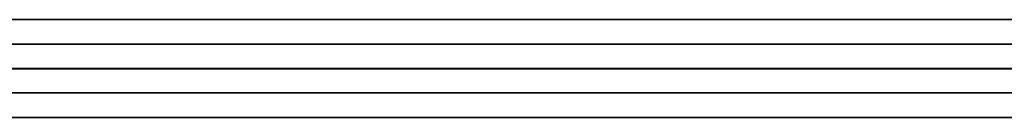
# Model space of a CAD drawing. Header units: millimetres. Extents: x 0 to 350, y 4 to 354.
# Tile 8 of 24: x 3.963 to 5.975, y 19.9 to 20.1. Entities that reach past the tile are written whole.
import ezdxf

# ---------------------------------------------------------------- set-up
doc = ezdxf.new("R2010")
doc.units = ezdxf.units.MM
doc.layers.add('Burl Side Table', color=7, linetype='Continuous', true_color=0x000000)

msp = doc.modelspace()

# ---------------------------------------------------------------- linework, layer by layer
at = {"layer": 'Burl Side Table'}
for p, q in [((15, 20.1, 544.5), (1, 20.1, 544.5)), ((15, 20.1, 55.5), (1, 20.1, 55.5)), ((15, 20.1, 544.5), (1, 20.1, 544.5)), ((15, 20.1, 55.5), (1, 20.1, 55.5)), ((3.7703, 20.1, 578.5776), (3.9632, 20.1, 578.7188)), ((3.9632, 20.1, 21.2812), (3.7703, 20.1, 21.4224)), ((3.7703, 20.1, 578.5776), (3.9632, 20.1, 578.7188)), ((4.0235, 20.1, 510.2391), (3.8271, 20.1, 510.3798)), ((3.8271, 20.1, 89.6202), (4.0235, 20.1, 89.7609)), ((4.0235, 20.1, 510.2391), (3.8271, 20.1, 510.3798)), ((3.8271, 20.1, 89.6202), (4.0235, 20.1, 89.7609)), ((3.9632, 20.1, 578.7188), (4.1608, 20.1, 578.8533)), ((4.1608, 20.1, 21.1467), (3.9632, 20.1, 21.2812)), ((3.9632, 20.1, 578.7188), (4.1608, 20.1, 578.8533)), ((4.1608, 20.1, 21.1467), (3.9632, 20.1, 21.2812)), ((4.2248, 20.1, 510.1053), (4.0235, 20.1, 510.2391)), ((4.0235, 20.1, 89.7609), (4.2248, 20.1, 89.8947)), ((4.2248, 20.1, 510.1053), (4.0235, 20.1, 510.2391)), ((4.0235, 20.1, 89.7609), (4.2248, 20.1, 89.8947)), ((4.1608, 20.1, 578.8533), (4.3629, 20.1, 578.9809)), ((4.3629, 20.1, 21.0191), (4.1608, 20.1, 21.1467)), ((4.1608, 20.1, 578.8533), (4.3629, 20.1, 578.9809)), ((4.3629, 20.1, 21.0191), (4.1608, 20.1, 21.1467)), ((4.4305, 20.1, 509.9785), (4.2248, 20.1, 510.1053)), ((4.2248, 20.1, 89.8947), (4.4305, 20.1, 90.0215)), ((4.4305, 20.1, 509.9785), (4.2248, 20.1, 510.1053)), ((4.2248, 20.1, 89.8947), (4.4305, 20.1, 90.0215)), ((4.3629, 20.1, 578.9809), (4.5692, 20.1, 579.1016)), ((4.5692, 20.1, 20.8984), (4.3629, 20.1, 21.0191)), ((4.3629, 20.1, 578.9809), (4.5692, 20.1, 579.1016)), ((4.5692, 20.1, 20.8984), (4.3629, 20.1, 21.0191)), ((4.6404, 20.1, 509.8589), (4.4305, 20.1, 509.9785)), ((4.4305, 20.1, 90.0215), (4.6404, 20.1, 90.1411)), ((4.6404, 20.1, 509.8589), (4.4305, 20.1, 509.9785)), ((4.4305, 20.1, 90.0215), (4.6404, 20.1, 90.1411)), ((4.5692, 20.1, 579.1016), (4.7795, 20.1, 579.2152)), ((4.7795, 20.1, 20.7848), (4.5692, 20.1, 20.8984)), ((4.5692, 20.1, 579.1016), (4.7795, 20.1, 579.2152)), ((4.7795, 20.1, 20.7848), (4.5692, 20.1, 20.8984)), ((4.8544, 20.1, 509.7466), (4.6404, 20.1, 509.8589)), ((4.6404, 20.1, 90.1411), (4.8544, 20.1, 90.2534)), ((4.8544, 20.1, 509.7466), (4.6404, 20.1, 509.8589)), ((4.6404, 20.1, 90.1411), (4.8544, 20.1, 90.2534)), ((4.7795, 20.1, 579.2152), (4.9936, 20.1, 579.3215)), ((4.9936, 20.1, 20.6785), (4.7795, 20.1, 20.7848)), ((4.7795, 20.1, 579.2152), (4.9936, 20.1, 579.3215)), ((4.9936, 20.1, 20.6785), (4.7795, 20.1, 20.7848)), ((5.0721, 20.1, 509.6417), (4.8544, 20.1, 509.7466)), ((4.8544, 20.1, 90.2534), (5.0721, 20.1, 90.3583)), ((5.0721, 20.1, 509.6417), (4.8544, 20.1, 509.7466)), ((4.8544, 20.1, 90.2534), (5.0721, 20.1, 90.3583)), ((4.9936, 20.1, 579.3215), (5.2112, 20.1, 579.4205)), ((5.2112, 20.1, 20.5795), (4.9936, 20.1, 20.6785)), ((4.9936, 20.1, 579.3215), (5.2112, 20.1, 579.4205)), ((5.2112, 20.1, 20.5795), (4.9936, 20.1, 20.6785)), ((5.2933, 20.1, 509.5445), (5.0721, 20.1, 509.6417)), ((5.0721, 20.1, 90.3583), (5.2933, 20.1, 90.4555)), ((5.2933, 20.1, 509.5445), (5.0721, 20.1, 509.6417)), ((5.0721, 20.1, 90.3583), (5.2933, 20.1, 90.4555)), ((5.2112, 20.1, 579.4205), (5.432, 20.1, 579.5119)), ((5.432, 20.1, 20.4881), (5.2112, 20.1, 20.5795)), ((5.2112, 20.1, 579.4205), (5.432, 20.1, 579.5119)), ((5.432, 20.1, 20.4881), (5.2112, 20.1, 20.5795)), ((5.5178, 20.1, 509.4549), (5.2933, 20.1, 509.5445)), ((5.2933, 20.1, 90.4555), (5.5178, 20.1, 90.5451)), ((5.5178, 20.1, 509.4549), (5.2933, 20.1, 509.5445)), ((5.2933, 20.1, 90.4555), (5.5178, 20.1, 90.5451)), ((5.432, 20.1, 579.5119), (5.6558, 20.1, 579.5958)), ((5.6558, 20.1, 20.4042), (5.432, 20.1, 20.4881)), ((5.432, 20.1, 579.5119), (5.6558, 20.1, 579.5958)), ((5.6558, 20.1, 20.4042), (5.432, 20.1, 20.4881)), ((5.7452, 20.1, 509.3731), (5.5178, 20.1, 509.4549)), ((5.5178, 20.1, 90.5451), (5.7452, 20.1, 90.6269)), ((5.7452, 20.1, 509.3731), (5.5178, 20.1, 509.4549)), ((5.5178, 20.1, 90.5451), (5.7452, 20.1, 90.6269)), ((5.6558, 20.1, 579.5958), (5.8824, 20.1, 579.672)), ((5.8824, 20.1, 20.328), (5.6558, 20.1, 20.4042)), ((5.6558, 20.1, 579.5958), (5.8824, 20.1, 579.672)), ((5.8824, 20.1, 20.328), (5.6558, 20.1, 20.4042)), ((5.9752, 20.1, 509.2992), (5.7452, 20.1, 509.3731)), ((5.7452, 20.1, 90.6269), (5.9752, 20.1, 90.7008)), ((5.9752, 20.1, 509.2992), (5.7452, 20.1, 509.3731)), ((5.7452, 20.1, 90.6269), (5.9752, 20.1, 90.7008)), ((5.8824, 20.1, 579.672), (6.1114, 20.1, 579.7404)), ((6.1114, 20.1, 20.2596), (5.8824, 20.1, 20.328)), ((5.8824, 20.1, 579.672), (6.1114, 20.1, 579.7404)), ((6.1114, 20.1, 20.2596), (5.8824, 20.1, 20.328)), ((6.2077, 20.1, 509.2333), (5.9752, 20.1, 509.2992)), ((5.9752, 20.1, 90.7008), (6.2077, 20.1, 90.7667)), ((3.7703, 20.05, 578.5776), (3.9632, 20.05, 578.7188)), ((3.9632, 20.05, 21.2812), (3.7703, 20.05, 21.4224)), ((3.7703, 20.05, 578.5776), (3.9632, 20.05, 578.7188)), ((4.0235, 20.05, 510.2391), (3.8271, 20.05, 510.3798)), ((3.8271, 20.05, 89.6202), (4.0235, 20.05, 89.7609)), ((4.0235, 20.05, 510.2391), (3.8271, 20.05, 510.3798)), ((3.8271, 20.05, 89.6202), (4.0235, 20.05, 89.7609)), ((3.9632, 20.05, 578.7188), (4.1608, 20.05, 578.8533)), ((4.1608, 20.05, 21.1467), (3.9632, 20.05, 21.2812)), ((3.9632, 20.05, 578.7188), (4.1608, 20.05, 578.8533)), ((4.1608, 20.05, 21.1467), (3.9632, 20.05, 21.2812)), ((4.2248, 20.05, 510.1053), (4.0235, 20.05, 510.2391)), ((4.0235, 20.05, 89.7609), (4.2248, 20.05, 89.8947)), ((4.2248, 20.05, 510.1053), (4.0235, 20.05, 510.2391)), ((4.0235, 20.05, 89.7609), (4.2248, 20.05, 89.8947)), ((4.1608, 20.05, 578.8533), (4.3629, 20.05, 578.9809)), ((4.3629, 20.05, 21.0191), (4.1608, 20.05, 21.1467)), ((4.1608, 20.05, 578.8533), (4.3629, 20.05, 578.9809)), ((4.3629, 20.05, 21.0191), (4.1608, 20.05, 21.1467)), ((4.4305, 20.05, 509.9785), (4.2248, 20.05, 510.1053)), ((4.2248, 20.05, 89.8947), (4.4305, 20.05, 90.0215)), ((4.4305, 20.05, 509.9785), (4.2248, 20.05, 510.1053)), ((4.2248, 20.05, 89.8947), (4.4305, 20.05, 90.0215)), ((4.3629, 20.05, 578.9809), (4.5692, 20.05, 579.1016)), ((4.5692, 20.05, 20.8984), (4.3629, 20.05, 21.0191)), ((4.3629, 20.05, 578.9809), (4.5692, 20.05, 579.1016)), ((4.5692, 20.05, 20.8984), (4.3629, 20.05, 21.0191)), ((4.6404, 20.05, 509.8589), (4.4305, 20.05, 509.9785)), ((4.4305, 20.05, 90.0215), (4.6404, 20.05, 90.1411)), ((4.6404, 20.05, 509.8589), (4.4305, 20.05, 509.9785)), ((4.4305, 20.05, 90.0215), (4.6404, 20.05, 90.1411)), ((4.5692, 20.05, 579.1016), (4.7795, 20.05, 579.2152)), ((4.7795, 20.05, 20.7848), (4.5692, 20.05, 20.8984)), ((4.5692, 20.05, 579.1016), (4.7795, 20.05, 579.2152)), ((4.7795, 20.05, 20.7848), (4.5692, 20.05, 20.8984)), ((4.8544, 20.05, 509.7466), (4.6404, 20.05, 509.8589)), ((4.6404, 20.05, 90.1411), (4.8544, 20.05, 90.2534)), ((4.8544, 20.05, 509.7466), (4.6404, 20.05, 509.8589)), ((4.6404, 20.05, 90.1411), (4.8544, 20.05, 90.2534)), ((4.7795, 20.05, 579.2152), (4.9936, 20.05, 579.3215)), ((4.9936, 20.05, 20.6785), (4.7795, 20.05, 20.7848)), ((4.7795, 20.05, 579.2152), (4.9936, 20.05, 579.3215)), ((4.9936, 20.05, 20.6785), (4.7795, 20.05, 20.7848)), ((5.0721, 20.05, 509.6417), (4.8544, 20.05, 509.7466)), ((4.8544, 20.05, 90.2534), (5.0721, 20.05, 90.3583)), ((5.0721, 20.05, 509.6417), (4.8544, 20.05, 509.7466)), ((4.8544, 20.05, 90.2534), (5.0721, 20.05, 90.3583)), ((4.9936, 20.05, 579.3215), (5.2112, 20.05, 579.4205)), ((5.2112, 20.05, 20.5795), (4.9936, 20.05, 20.6785)), ((4.9936, 20.05, 579.3215), (5.2112, 20.05, 579.4205)), ((5.2112, 20.05, 20.5795), (4.9936, 20.05, 20.6785)), ((5.2933, 20.05, 509.5445), (5.0721, 20.05, 509.6417)), ((5.0721, 20.05, 90.3583), (5.2933, 20.05, 90.4555)), ((5.2933, 20.05, 509.5445), (5.0721, 20.05, 509.6417)), ((5.0721, 20.05, 90.3583), (5.2933, 20.05, 90.4555)), ((5.2112, 20.05, 579.4205), (5.432, 20.05, 579.5119)), ((5.432, 20.05, 20.4881), (5.2112, 20.05, 20.5795)), ((5.2112, 20.05, 579.4205), (5.432, 20.05, 579.5119)), ((5.432, 20.05, 20.4881), (5.2112, 20.05, 20.5795)), ((5.5178, 20.05, 509.4549), (5.2933, 20.05, 509.5445)), ((5.2933, 20.05, 90.4555), (5.5178, 20.05, 90.5451)), ((5.5178, 20.05, 509.4549), (5.2933, 20.05, 509.5445)), ((5.2933, 20.05, 90.4555), (5.5178, 20.05, 90.5451)), ((5.432, 20.05, 579.5119), (5.6558, 20.05, 579.5958)), ((5.6558, 20.05, 20.4042), (5.432, 20.05, 20.4881)), ((5.432, 20.05, 579.5119), (5.6558, 20.05, 579.5958)), ((5.6558, 20.05, 20.4042), (5.432, 20.05, 20.4881)), ((5.7452, 20.05, 509.3731), (5.5178, 20.05, 509.4549)), ((5.5178, 20.05, 90.5451), (5.7452, 20.05, 90.6269)), ((5.7452, 20.05, 509.3731), (5.5178, 20.05, 509.4549)), ((5.5178, 20.05, 90.5451), (5.7452, 20.05, 90.6269)), ((5.6558, 20.05, 579.5958), (5.8824, 20.05, 579.672)), ((5.8824, 20.05, 20.328), (5.6558, 20.05, 20.4042)), ((5.6558, 20.05, 579.5958), (5.8824, 20.05, 579.672)), ((5.8824, 20.05, 20.328), (5.6558, 20.05, 20.4042)), ((5.9752, 20.05, 509.2992), (5.7452, 20.05, 509.3731)), ((5.7452, 20.05, 90.6269), (5.9752, 20.05, 90.7008)), ((5.9752, 20.05, 509.2992), (5.7452, 20.05, 509.3731)), ((5.7452, 20.05, 90.6269), (5.9752, 20.05, 90.7008)), ((5.8824, 20.05, 579.672), (6.1114, 20.05, 579.7404)), ((6.1114, 20.05, 20.2596), (5.8824, 20.05, 20.328)), ((5.8824, 20.05, 579.672), (6.1114, 20.05, 579.7404)), ((6.1114, 20.05, 20.2596), (5.8824, 20.05, 20.328)), ((6.2077, 20.05, 509.2333), (5.9752, 20.05, 509.2992)), ((5.9752, 20.05, 90.7008), (6.2077, 20.05, 90.7667)), ((0, 20, 600), (4.5804, 19.9993, 600)), ((0, 20), (16, 20)), ((0, 20, 584), (16, 20, 584)), ((0, 20), (16, 20)), ((16, 20, 16), (0, 20, 16)), ((0, 20, 600), (4.5804, 19.9993, 600)), ((0, 20, 592), (16, 20, 592)), ((16, 20, 8), (0, 20, 8)), ((0, 20, 300), (16, 20, 300)), ((0, 20), (16, 20)), ((0, 20, 600), (4.5804, 19.9993, 600)), ((0, 20, 300), (350, 20, 300)), ((0, 20, 600), (4.5804, 19.9993, 600)), ((0, 20), (16, 20)), ((15, 20, 544.5), (1, 20, 544.5)), ((15, 20, 55.5), (1, 20, 55.5)), ((15, 20, 544.5), (1, 20, 544.5)), ((15, 20, 55.5), (1, 20, 55.5)), ((15, 20, 544.5), (1, 20, 544.5)), ((15, 20, 55.5), (1, 20, 55.5)), ((15, 20, 544.5), (1, 20, 544.5)), ((15, 20, 55.5), (1, 20, 55.5)), ((3.7703, 20, 578.5776), (3.9632, 20, 578.7188)), ((3.7703, 20, 578.5776), (3.9632, 20, 578.7188)), ((3.9632, 20, 21.2812), (3.7703, 20, 21.4224)), ((3.9632, 20, 21.2812), (3.7703, 20, 21.4224)), ((3.7703, 20, 578.5776), (3.9632, 20, 578.7188)), ((3.7703, 20, 578.5776), (3.9632, 20, 578.7188)), ((3.9632, 20, 21.2812), (3.7703, 20, 21.4224)), ((3.9632, 20, 21.2812), (3.7703, 20, 21.4224)), ((3.7703, 20, 578.5776), (3.9632, 20, 578.7188)), ((3.7703, 20, 578.5776), (3.9632, 20, 578.7188)), ((4.0235, 20, 510.2391), (3.8271, 20, 510.3798)), ((4.0235, 20, 510.2391), (3.8271, 20, 510.3798)), ((3.8271, 20, 89.6202), (4.0235, 20, 89.7609)), ((3.8271, 20, 89.6202), (4.0235, 20, 89.7609)), ((4.0235, 20, 510.2391), (3.8271, 20, 510.3798)), ((4.0235, 20, 510.2391), (3.8271, 20, 510.3798)), ((3.8271, 20, 89.6202), (4.0235, 20, 89.7609)), ((3.8271, 20, 89.6202), (4.0235, 20, 89.7609)), ((4.0235, 20, 510.2391), (3.8271, 20, 510.3798)), ((3.8271, 20, 89.6202), (4.0235, 20, 89.7609)), ((4.0235, 20, 510.2391), (3.8271, 20, 510.3798)), ((3.8271, 20, 89.6202), (4.0235, 20, 89.7609)), ((3.9632, 20, 578.7188), (4.1608, 20, 578.8533)), ((3.9632, 20, 578.7188), (4.1608, 20, 578.8533)), ((4.1608, 20, 21.1467), (3.9632, 20, 21.2812)), ((4.1608, 20, 21.1467), (3.9632, 20, 21.2812)), ((3.9632, 20, 578.7188), (4.1608, 20, 578.8533)), ((3.9632, 20, 578.7188), (4.1608, 20, 578.8533)), ((4.1608, 20, 21.1467), (3.9632, 20, 21.2812)), ((4.1608, 20, 21.1467), (3.9632, 20, 21.2812)), ((3.9632, 20, 578.7188), (4.1608, 20, 578.8533)), ((4.1608, 20, 21.1467), (3.9632, 20, 21.2812)), ((3.9632, 20, 578.7188), (4.1608, 20, 578.8533)), ((4.1608, 20, 21.1467), (3.9632, 20, 21.2812)), ((4.2248, 20, 510.1053), (4.0235, 20, 510.2391)), ((4.2248, 20, 510.1053), (4.0235, 20, 510.2391)), ((4.0235, 20, 89.7609), (4.2248, 20, 89.8947)), ((4.0235, 20, 89.7609), (4.2248, 20, 89.8947)), ((4.2248, 20, 510.1053), (4.0235, 20, 510.2391)), ((4.2248, 20, 510.1053), (4.0235, 20, 510.2391)), ((4.0235, 20, 89.7609), (4.2248, 20, 89.8947)), ((4.0235, 20, 89.7609), (4.2248, 20, 89.8947)), ((4.2248, 20, 510.1053), (4.0235, 20, 510.2391)), ((4.0235, 20, 89.7609), (4.2248, 20, 89.8947)), ((4.2248, 20, 510.1053), (4.0235, 20, 510.2391)), ((4.0235, 20, 89.7609), (4.2248, 20, 89.8947)), ((4.1608, 20, 578.8533), (4.3629, 20, 578.9809)), ((4.1608, 20, 578.8533), (4.3629, 20, 578.9809)), ((4.3629, 20, 21.0191), (4.1608, 20, 21.1467)), ((4.3629, 20, 21.0191), (4.1608, 20, 21.1467)), ((4.1608, 20, 578.8533), (4.3629, 20, 578.9809)), ((4.1608, 20, 578.8533), (4.3629, 20, 578.9809)), ((4.3629, 20, 21.0191), (4.1608, 20, 21.1467)), ((4.3629, 20, 21.0191), (4.1608, 20, 21.1467)), ((4.1608, 20, 578.8533), (4.3629, 20, 578.9809)), ((4.3629, 20, 21.0191), (4.1608, 20, 21.1467)), ((4.1608, 20, 578.8533), (4.3629, 20, 578.9809)), ((4.3629, 20, 21.0191), (4.1608, 20, 21.1467)), ((4.4305, 20, 509.9785), (4.2248, 20, 510.1053)), ((4.4305, 20, 509.9785), (4.2248, 20, 510.1053)), ((4.2248, 20, 89.8947), (4.4305, 20, 90.0215)), ((4.2248, 20, 89.8947), (4.4305, 20, 90.0215)), ((4.4305, 20, 509.9785), (4.2248, 20, 510.1053)), ((4.4305, 20, 509.9785), (4.2248, 20, 510.1053)), ((4.2248, 20, 89.8947), (4.4305, 20, 90.0215)), ((4.2248, 20, 89.8947), (4.4305, 20, 90.0215)), ((4.4305, 20, 509.9785), (4.2248, 20, 510.1053)), ((4.2248, 20, 89.8947), (4.4305, 20, 90.0215)), ((4.4305, 20, 509.9785), (4.2248, 20, 510.1053)), ((4.2248, 20, 89.8947), (4.4305, 20, 90.0215)), ((4.3629, 20, 578.9809), (4.5692, 20, 579.1016)), ((4.3629, 20, 578.9809), (4.5692, 20, 579.1016)), ((4.5692, 20, 20.8984), (4.3629, 20, 21.0191)), ((4.5692, 20, 20.8984), (4.3629, 20, 21.0191)), ((4.3629, 20, 578.9809), (4.5692, 20, 579.1016)), ((4.3629, 20, 578.9809), (4.5692, 20, 579.1016)), ((4.5692, 20, 20.8984), (4.3629, 20, 21.0191)), ((4.5692, 20, 20.8984), (4.3629, 20, 21.0191)), ((4.3629, 20, 578.9809), (4.5692, 20, 579.1016)), ((4.5692, 20, 20.8984), (4.3629, 20, 21.0191)), ((4.3629, 20, 578.9809), (4.5692, 20, 579.1016)), ((4.5692, 20, 20.8984), (4.3629, 20, 21.0191)), ((4.6404, 20, 509.8589), (4.4305, 20, 509.9785)), ((4.6404, 20, 509.8589), (4.4305, 20, 509.9785)), ((4.4305, 20, 90.0215), (4.6404, 20, 90.1411)), ((4.4305, 20, 90.0215), (4.6404, 20, 90.1411)), ((4.6404, 20, 509.8589), (4.4305, 20, 509.9785)), ((4.6404, 20, 509.8589), (4.4305, 20, 509.9785)), ((4.4305, 20, 90.0215), (4.6404, 20, 90.1411)), ((4.4305, 20, 90.0215), (4.6404, 20, 90.1411)), ((4.6404, 20, 509.8589), (4.4305, 20, 509.9785)), ((4.4305, 20, 90.0215), (4.6404, 20, 90.1411)), ((4.6404, 20, 509.8589), (4.4305, 20, 509.9785)), ((4.4305, 20, 90.0215), (4.6404, 20, 90.1411)), ((4.5692, 20, 579.1016), (4.7795, 20, 579.2152)), ((4.5692, 20, 579.1016), (4.7795, 20, 579.2152)), ((4.7795, 20, 20.7848), (4.5692, 20, 20.8984)), ((4.7795, 20, 20.7848), (4.5692, 20, 20.8984)), ((4.5692, 20, 579.1016), (4.7795, 20, 579.2152)), ((4.5692, 20, 579.1016), (4.7795, 20, 579.2152)), ((4.7795, 20, 20.7848), (4.5692, 20, 20.8984)), ((4.7795, 20, 20.7848), (4.5692, 20, 20.8984)), ((4.5692, 20, 579.1016), (4.7795, 20, 579.2152)), ((4.7795, 20, 20.7848), (4.5692, 20, 20.8984)), ((4.5692, 20, 579.1016), (4.7795, 20, 579.2152)), ((4.7795, 20, 20.7848), (4.5692, 20, 20.8984)), ((4.8544, 20, 509.7466), (4.6404, 20, 509.8589)), ((4.8544, 20, 509.7466), (4.6404, 20, 509.8589)), ((4.6404, 20, 90.1411), (4.8544, 20, 90.2534)), ((4.6404, 20, 90.1411), (4.8544, 20, 90.2534)), ((4.8544, 20, 509.7466), (4.6404, 20, 509.8589)), ((4.8544, 20, 509.7466), (4.6404, 20, 509.8589)), ((4.6404, 20, 90.1411), (4.8544, 20, 90.2534)), ((4.6404, 20, 90.1411), (4.8544, 20, 90.2534)), ((4.8544, 20, 509.7466), (4.6404, 20, 509.8589)), ((4.6404, 20, 90.1411), (4.8544, 20, 90.2534)), ((4.8544, 20, 509.7466), (4.6404, 20, 509.8589)), ((4.6404, 20, 90.1411), (4.8544, 20, 90.2534)), ((4.7795, 20, 579.2152), (4.9936, 20, 579.3215)), ((4.7795, 20, 579.2152), (4.9936, 20, 579.3215)), ((4.9936, 20, 20.6785), (4.7795, 20, 20.7848)), ((4.9936, 20, 20.6785), (4.7795, 20, 20.7848)), ((4.7795, 20, 579.2152), (4.9936, 20, 579.3215)), ((4.7795, 20, 579.2152), (4.9936, 20, 579.3215)), ((4.9936, 20, 20.6785), (4.7795, 20, 20.7848)), ((4.9936, 20, 20.6785), (4.7795, 20, 20.7848)), ((4.7795, 20, 579.2152), (4.9936, 20, 579.3215)), ((4.9936, 20, 20.6785), (4.7795, 20, 20.7848)), ((4.7795, 20, 579.2152), (4.9936, 20, 579.3215)), ((4.9936, 20, 20.6785), (4.7795, 20, 20.7848)), ((5.0721, 20, 509.6417), (4.8544, 20, 509.7466)), ((5.0721, 20, 509.6417), (4.8544, 20, 509.7466)), ((4.8544, 20, 90.2534), (5.0721, 20, 90.3583)), ((4.8544, 20, 90.2534), (5.0721, 20, 90.3583)), ((5.0721, 20, 509.6417), (4.8544, 20, 509.7466)), ((5.0721, 20, 509.6417), (4.8544, 20, 509.7466)), ((4.8544, 20, 90.2534), (5.0721, 20, 90.3583)), ((4.8544, 20, 90.2534), (5.0721, 20, 90.3583)), ((5.0721, 20, 509.6417), (4.8544, 20, 509.7466)), ((4.8544, 20, 90.2534), (5.0721, 20, 90.3583)), ((5.0721, 20, 509.6417), (4.8544, 20, 509.7466)), ((4.8544, 20, 90.2534), (5.0721, 20, 90.3583)), ((4.9936, 20, 579.3215), (5.2112, 20, 579.4205)), ((4.9936, 20, 579.3215), (5.2112, 20, 579.4205)), ((5.2112, 20, 20.5795), (4.9936, 20, 20.6785)), ((5.2112, 20, 20.5795), (4.9936, 20, 20.6785)), ((4.9936, 20, 579.3215), (5.2112, 20, 579.4205)), ((4.9936, 20, 579.3215), (5.2112, 20, 579.4205)), ((5.2112, 20, 20.5795), (4.9936, 20, 20.6785)), ((5.2112, 20, 20.5795), (4.9936, 20, 20.6785)), ((4.9936, 20, 579.3215), (5.2112, 20, 579.4205)), ((5.2112, 20, 20.5795), (4.9936, 20, 20.6785)), ((4.9936, 20, 579.3215), (5.2112, 20, 579.4205)), ((5.2112, 20, 20.5795), (4.9936, 20, 20.6785)), ((5.2933, 20, 509.5445), (5.0721, 20, 509.6417)), ((5.2933, 20, 509.5445), (5.0721, 20, 509.6417)), ((5.0721, 20, 90.3583), (5.2933, 20, 90.4555)), ((5.0721, 20, 90.3583), (5.2933, 20, 90.4555)), ((5.2933, 20, 509.5445), (5.0721, 20, 509.6417)), ((5.2933, 20, 509.5445), (5.0721, 20, 509.6417)), ((5.0721, 20, 90.3583), (5.2933, 20, 90.4555)), ((5.0721, 20, 90.3583), (5.2933, 20, 90.4555)), ((5.2933, 20, 509.5445), (5.0721, 20, 509.6417)), ((5.0721, 20, 90.3583), (5.2933, 20, 90.4555)), ((5.2933, 20, 509.5445), (5.0721, 20, 509.6417)), ((5.0721, 20, 90.3583), (5.2933, 20, 90.4555)), ((5.2112, 20, 579.4205), (5.432, 20, 579.5119)), ((5.2112, 20, 579.4205), (5.432, 20, 579.5119)), ((5.432, 20, 20.4881), (5.2112, 20, 20.5795)), ((5.432, 20, 20.4881), (5.2112, 20, 20.5795)), ((5.2112, 20, 579.4205), (5.432, 20, 579.5119)), ((5.2112, 20, 579.4205), (5.432, 20, 579.5119)), ((5.432, 20, 20.4881), (5.2112, 20, 20.5795)), ((5.432, 20, 20.4881), (5.2112, 20, 20.5795)), ((5.2112, 20, 579.4205), (5.432, 20, 579.5119)), ((5.432, 20, 20.4881), (5.2112, 20, 20.5795)), ((5.2112, 20, 579.4205), (5.432, 20, 579.5119)), ((5.432, 20, 20.4881), (5.2112, 20, 20.5795)), ((5.5178, 20, 509.4549), (5.2933, 20, 509.5445)), ((5.5178, 20, 509.4549), (5.2933, 20, 509.5445)), ((5.2933, 20, 90.4555), (5.5178, 20, 90.5451)), ((5.2933, 20, 90.4555), (5.5178, 20, 90.5451)), ((5.5178, 20, 509.4549), (5.2933, 20, 509.5445)), ((5.5178, 20, 509.4549), (5.2933, 20, 509.5445)), ((5.2933, 20, 90.4555), (5.5178, 20, 90.5451)), ((5.2933, 20, 90.4555), (5.5178, 20, 90.5451)), ((5.5178, 20, 509.4549), (5.2933, 20, 509.5445)), ((5.2933, 20, 90.4555), (5.5178, 20, 90.5451)), ((5.5178, 20, 509.4549), (5.2933, 20, 509.5445)), ((5.2933, 20, 90.4555), (5.5178, 20, 90.5451)), ((5.432, 20, 579.5119), (5.6558, 20, 579.5958)), ((5.432, 20, 579.5119), (5.6558, 20, 579.5958)), ((5.6558, 20, 20.4042), (5.432, 20, 20.4881)), ((5.6558, 20, 20.4042), (5.432, 20, 20.4881)), ((5.432, 20, 579.5119), (5.6558, 20, 579.5958)), ((5.432, 20, 579.5119), (5.6558, 20, 579.5958)), ((5.6558, 20, 20.4042), (5.432, 20, 20.4881)), ((5.6558, 20, 20.4042), (5.432, 20, 20.4881)), ((5.432, 20, 579.5119), (5.6558, 20, 579.5958)), ((5.6558, 20, 20.4042), (5.432, 20, 20.4881)), ((5.432, 20, 579.5119), (5.6558, 20, 579.5958)), ((5.6558, 20, 20.4042), (5.432, 20, 20.4881)), ((5.7452, 20, 509.3731), (5.5178, 20, 509.4549)), ((5.7452, 20, 509.3731), (5.5178, 20, 509.4549)), ((5.5178, 20, 90.5451), (5.7452, 20, 90.6269)), ((5.5178, 20, 90.5451), (5.7452, 20, 90.6269)), ((5.7452, 20, 509.3731), (5.5178, 20, 509.4549)), ((5.7452, 20, 509.3731), (5.5178, 20, 509.4549)), ((5.5178, 20, 90.5451), (5.7452, 20, 90.6269)), ((5.5178, 20, 90.5451), (5.7452, 20, 90.6269)), ((5.7452, 20, 509.3731), (5.5178, 20, 509.4549)), ((5.5178, 20, 90.5451), (5.7452, 20, 90.6269)), ((5.7452, 20, 509.3731), (5.5178, 20, 509.4549)), ((5.5178, 20, 90.5451), (5.7452, 20, 90.6269)), ((5.6558, 20, 579.5958), (5.8824, 20, 579.672)), ((5.6558, 20, 579.5958), (5.8824, 20, 579.672)), ((5.8824, 20, 20.328), (5.6558, 20, 20.4042)), ((5.8824, 20, 20.328), (5.6558, 20, 20.4042)), ((5.6558, 20, 579.5958), (5.8824, 20, 579.672)), ((5.6558, 20, 579.5958), (5.8824, 20, 579.672)), ((5.8824, 20, 20.328), (5.6558, 20, 20.4042)), ((5.8824, 20, 20.328), (5.6558, 20, 20.4042)), ((5.6558, 20, 579.5958), (5.8824, 20, 579.672)), ((5.8824, 20, 20.328), (5.6558, 20, 20.4042)), ((5.6558, 20, 579.5958), (5.8824, 20, 579.672)), ((5.8824, 20, 20.328), (5.6558, 20, 20.4042)), ((5.9752, 20, 509.2992), (5.7452, 20, 509.3731)), ((5.9752, 20, 509.2992), (5.7452, 20, 509.3731)), ((5.7452, 20, 90.6269), (5.9752, 20, 90.7008)), ((5.7452, 20, 90.6269), (5.9752, 20, 90.7008)), ((5.9752, 20, 509.2992), (5.7452, 20, 509.3731)), ((5.9752, 20, 509.2992), (5.7452, 20, 509.3731)), ((5.7452, 20, 90.6269), (5.9752, 20, 90.7008)), ((5.7452, 20, 90.6269), (5.9752, 20, 90.7008)), ((5.9752, 20, 509.2992), (5.7452, 20, 509.3731)), ((5.7452, 20, 90.6269), (5.9752, 20, 90.7008)), ((5.9752, 20, 509.2992), (5.7452, 20, 509.3731)), ((5.7452, 20, 90.6269), (5.9752, 20, 90.7008)), ((5.8824, 20, 579.672), (6.1114, 20, 579.7404)), ((5.8824, 20, 579.672), (6.1114, 20, 579.7404)), ((6.1114, 20, 20.2596), (5.8824, 20, 20.328)), ((6.1114, 20, 20.2596), (5.8824, 20, 20.328)), ((5.8824, 20, 579.672), (6.1114, 20, 579.7404)), ((5.8824, 20, 579.672), (6.1114, 20, 579.7404)), ((6.1114, 20, 20.2596), (5.8824, 20, 20.328)), ((6.1114, 20, 20.2596), (5.8824, 20, 20.328)), ((5.8824, 20, 579.672), (6.1114, 20, 579.7404)), ((6.1114, 20, 20.2596), (5.8824, 20, 20.328)), ((5.8824, 20, 579.672), (6.1114, 20, 579.7404)), ((6.1114, 20, 20.2596), (5.8824, 20, 20.328)), ((6.2077, 20, 509.2333), (5.9752, 20, 509.2992)), ((5.9752, 20, 90.7008), (6.2077, 20, 90.7667)), ((6.2077, 20, 509.2333), (5.9752, 20, 509.2992)), ((5.9752, 20, 90.7008), (6.2077, 20, 90.7667)), ((4.5804, 19.9993, 600), (7.9113, 19.9993, 600)), ((4.5804, 19.9993, 600), (7.9113, 19.9993, 600)), ((4.5804, 19.9993, 600), (7.9113, 19.9993, 600)), ((4.5804, 19.9993, 600), (7.9113, 19.9993, 600)), ((3.7703, 19.95, 578.5776), (3.9632, 19.95, 578.7188)), ((3.7703, 19.95, 578.5776), (3.9632, 19.95, 578.7188)), ((4.0235, 19.95, 510.2391), (3.8271, 19.95, 510.3798)), ((3.8271, 19.95, 89.6202), (4.0235, 19.95, 89.7609)), ((4.0235, 19.95, 510.2391), (3.8271, 19.95, 510.3798)), ((3.8271, 19.95, 89.6202), (4.0235, 19.95, 89.7609)), ((3.9632, 19.95, 578.7188), (4.1608, 19.95, 578.8533)), ((4.1608, 19.95, 21.1467), (3.9632, 19.95, 21.2812)), ((3.9632, 19.95, 578.7188), (4.1608, 19.95, 578.8533)), ((4.1608, 19.95, 21.1467), (3.9632, 19.95, 21.2812)), ((4.2248, 19.95, 510.1053), (4.0235, 19.95, 510.2391)), ((4.0235, 19.95, 89.7609), (4.2248, 19.95, 89.8947)), ((4.2248, 19.95, 510.1053), (4.0235, 19.95, 510.2391)), ((4.0235, 19.95, 89.7609), (4.2248, 19.95, 89.8947)), ((4.1608, 19.95, 578.8533), (4.3629, 19.95, 578.9809)), ((4.3629, 19.95, 21.0191), (4.1608, 19.95, 21.1467)), ((4.1608, 19.95, 578.8533), (4.3629, 19.95, 578.9809)), ((4.3629, 19.95, 21.0191), (4.1608, 19.95, 21.1467)), ((4.4305, 19.95, 509.9785), (4.2248, 19.95, 510.1053)), ((4.2248, 19.95, 89.8947), (4.4305, 19.95, 90.0215)), ((4.4305, 19.95, 509.9785), (4.2248, 19.95, 510.1053)), ((4.2248, 19.95, 89.8947), (4.4305, 19.95, 90.0215)), ((4.3629, 19.95, 578.9809), (4.5692, 19.95, 579.1016)), ((4.5692, 19.95, 20.8984), (4.3629, 19.95, 21.0191)), ((4.3629, 19.95, 578.9809), (4.5692, 19.95, 579.1016)), ((4.5692, 19.95, 20.8984), (4.3629, 19.95, 21.0191)), ((4.6404, 19.95, 509.8589), (4.4305, 19.95, 509.9785)), ((4.4305, 19.95, 90.0215), (4.6404, 19.95, 90.1411)), ((4.6404, 19.95, 509.8589), (4.4305, 19.95, 509.9785)), ((4.4305, 19.95, 90.0215), (4.6404, 19.95, 90.1411)), ((4.5692, 19.95, 579.1016), (4.7795, 19.95, 579.2152)), ((4.7795, 19.95, 20.7848), (4.5692, 19.95, 20.8984)), ((4.5692, 19.95, 579.1016), (4.7795, 19.95, 579.2152)), ((4.7795, 19.95, 20.7848), (4.5692, 19.95, 20.8984)), ((4.8544, 19.95, 509.7466), (4.6404, 19.95, 509.8589)), ((4.6404, 19.95, 90.1411), (4.8544, 19.95, 90.2534)), ((4.8544, 19.95, 509.7466), (4.6404, 19.95, 509.8589)), ((4.6404, 19.95, 90.1411), (4.8544, 19.95, 90.2534)), ((4.7795, 19.95, 579.2152), (4.9936, 19.95, 579.3215)), ((4.9936, 19.95, 20.6785), (4.7795, 19.95, 20.7848)), ((4.7795, 19.95, 579.2152), (4.9936, 19.95, 579.3215)), ((4.9936, 19.95, 20.6785), (4.7795, 19.95, 20.7848)), ((5.0721, 19.95, 509.6417), (4.8544, 19.95, 509.7466)), ((4.8544, 19.95, 90.2534), (5.0721, 19.95, 90.3583)), ((5.0721, 19.95, 509.6417), (4.8544, 19.95, 509.7466)), ((4.8544, 19.95, 90.2534), (5.0721, 19.95, 90.3583)), ((4.9936, 19.95, 579.3215), (5.2112, 19.95, 579.4205)), ((5.2112, 19.95, 20.5795), (4.9936, 19.95, 20.6785)), ((4.9936, 19.95, 579.3215), (5.2112, 19.95, 579.4205)), ((5.2112, 19.95, 20.5795), (4.9936, 19.95, 20.6785)), ((5.2933, 19.95, 509.5445), (5.0721, 19.95, 509.6417)), ((5.0721, 19.95, 90.3583), (5.2933, 19.95, 90.4555)), ((5.2933, 19.95, 509.5445), (5.0721, 19.95, 509.6417)), ((5.0721, 19.95, 90.3583), (5.2933, 19.95, 90.4555)), ((5.2112, 19.95, 579.4205), (5.432, 19.95, 579.5119)), ((5.432, 19.95, 20.4881), (5.2112, 19.95, 20.5795)), ((5.2112, 19.95, 579.4205), (5.432, 19.95, 579.5119)), ((5.432, 19.95, 20.4881), (5.2112, 19.95, 20.5795)), ((5.5178, 19.95, 509.4549), (5.2933, 19.95, 509.5445)), ((5.2933, 19.95, 90.4555), (5.5178, 19.95, 90.5451)), ((5.5178, 19.95, 509.4549), (5.2933, 19.95, 509.5445)), ((5.2933, 19.95, 90.4555), (5.5178, 19.95, 90.5451)), ((5.432, 19.95, 579.5119), (5.6558, 19.95, 579.5958)), ((5.6558, 19.95, 20.4042), (5.432, 19.95, 20.4881)), ((5.432, 19.95, 579.5119), (5.6558, 19.95, 579.5958)), ((5.6558, 19.95, 20.4042), (5.432, 19.95, 20.4881)), ((5.7452, 19.95, 509.3731), (5.5178, 19.95, 509.4549)), ((5.5178, 19.95, 90.5451), (5.7452, 19.95, 90.6269)), ((5.7452, 19.95, 509.3731), (5.5178, 19.95, 509.4549)), ((5.5178, 19.95, 90.5451), (5.7452, 19.95, 90.6269)), ((5.6558, 19.95, 579.5958), (5.8824, 19.95, 579.672)), ((5.8824, 19.95, 20.328), (5.6558, 19.95, 20.4042)), ((5.6558, 19.95, 579.5958), (5.8824, 19.95, 579.672)), ((5.8824, 19.95, 20.328), (5.6558, 19.95, 20.4042)), ((5.9752, 19.95, 509.2992), (5.7452, 19.95, 509.3731)), ((5.7452, 19.95, 90.6269), (5.9752, 19.95, 90.7008)), ((5.9752, 19.95, 509.2992), (5.7452, 19.95, 509.3731)), ((5.7452, 19.95, 90.6269), (5.9752, 19.95, 90.7008)), ((5.8824, 19.95, 579.672), (6.1114, 19.95, 579.7404)), ((6.1114, 19.95, 20.2596), (5.8824, 19.95, 20.328)), ((5.8824, 19.95, 579.672), (6.1114, 19.95, 579.7404)), ((6.1114, 19.95, 20.2596), (5.8824, 19.95, 20.328)), ((6.2077, 19.95, 509.2333), (5.9752, 19.95, 509.2992)), ((5.9752, 19.95, 90.7008), (6.2077, 19.95, 90.7667)), ((6.2077, 19.95, 509.2333), (5.9752, 19.95, 509.2992)), ((5.9752, 19.95, 90.7008), (6.2077, 19.95, 90.7667)), ((15, 19.9, 544.5), (1, 19.9, 544.5)), ((15, 19.9, 55.5), (1, 19.9, 55.5)), ((15, 19.9, 544.5), (1, 19.9, 544.5)), ((15, 19.9, 55.5), (1, 19.9, 55.5)), ((3.7703, 19.9, 578.5776), (3.9632, 19.9, 578.7188)), ((3.7703, 19.9, 578.5776), (3.9632, 19.9, 578.7188)), ((4.0235, 19.9, 510.2391), (3.8271, 19.9, 510.3798)), ((3.8271, 19.9, 89.6202), (4.0235, 19.9, 89.7609)), ((4.0235, 19.9, 510.2391), (3.8271, 19.9, 510.3798)), ((3.8271, 19.9, 89.6202), (4.0235, 19.9, 89.7609)), ((3.9632, 19.9, 578.7188), (4.1608, 19.9, 578.8533)), ((4.1608, 19.9, 21.1467), (3.9632, 19.9, 21.2812)), ((3.9632, 19.9, 578.7188), (4.1608, 19.9, 578.8533)), ((4.1608, 19.9, 21.1467), (3.9632, 19.9, 21.2812)), ((4.2248, 19.9, 510.1053), (4.0235, 19.9, 510.2391)), ((4.0235, 19.9, 89.7609), (4.2248, 19.9, 89.8947)), ((4.2248, 19.9, 510.1053), (4.0235, 19.9, 510.2391)), ((4.0235, 19.9, 89.7609), (4.2248, 19.9, 89.8947)), ((4.1608, 19.9, 578.8533), (4.3629, 19.9, 578.9809)), ((4.3629, 19.9, 21.0191), (4.1608, 19.9, 21.1467)), ((4.1608, 19.9, 578.8533), (4.3629, 19.9, 578.9809)), ((4.3629, 19.9, 21.0191), (4.1608, 19.9, 21.1467)), ((4.4305, 19.9, 509.9785), (4.2248, 19.9, 510.1053)), ((4.2248, 19.9, 89.8947), (4.4305, 19.9, 90.0215)), ((4.4305, 19.9, 509.9785), (4.2248, 19.9, 510.1053)), ((4.2248, 19.9, 89.8947), (4.4305, 19.9, 90.0215)), ((4.3629, 19.9, 578.9809), (4.5692, 19.9, 579.1016)), ((4.5692, 19.9, 20.8984), (4.3629, 19.9, 21.0191)), ((4.3629, 19.9, 578.9809), (4.5692, 19.9, 579.1016)), ((4.5692, 19.9, 20.8984), (4.3629, 19.9, 21.0191)), ((4.6404, 19.9, 509.8589), (4.4305, 19.9, 509.9785)), ((4.4305, 19.9, 90.0215), (4.6404, 19.9, 90.1411)), ((4.6404, 19.9, 509.8589), (4.4305, 19.9, 509.9785)), ((4.4305, 19.9, 90.0215), (4.6404, 19.9, 90.1411)), ((4.5692, 19.9, 579.1016), (4.7795, 19.9, 579.2152)), ((4.7795, 19.9, 20.7848), (4.5692, 19.9, 20.8984)), ((4.5692, 19.9, 579.1016), (4.7795, 19.9, 579.2152)), ((4.7795, 19.9, 20.7848), (4.5692, 19.9, 20.8984)), ((4.8544, 19.9, 509.7466), (4.6404, 19.9, 509.8589)), ((4.6404, 19.9, 90.1411), (4.8544, 19.9, 90.2534)), ((4.8544, 19.9, 509.7466), (4.6404, 19.9, 509.8589)), ((4.6404, 19.9, 90.1411), (4.8544, 19.9, 90.2534)), ((4.7795, 19.9, 579.2152), (4.9936, 19.9, 579.3215)), ((4.9936, 19.9, 20.6785), (4.7795, 19.9, 20.7848)), ((4.7795, 19.9, 579.2152), (4.9936, 19.9, 579.3215)), ((4.9936, 19.9, 20.6785), (4.7795, 19.9, 20.7848)), ((5.0721, 19.9, 509.6417), (4.8544, 19.9, 509.7466)), ((4.8544, 19.9, 90.2534), (5.0721, 19.9, 90.3583)), ((5.0721, 19.9, 509.6417), (4.8544, 19.9, 509.7466)), ((4.8544, 19.9, 90.2534), (5.0721, 19.9, 90.3583)), ((4.9936, 19.9, 579.3215), (5.2112, 19.9, 579.4205)), ((5.2112, 19.9, 20.5795), (4.9936, 19.9, 20.6785)), ((4.9936, 19.9, 579.3215), (5.2112, 19.9, 579.4205)), ((5.2112, 19.9, 20.5795), (4.9936, 19.9, 20.6785)), ((5.2933, 19.9, 509.5445), (5.0721, 19.9, 509.6417)), ((5.0721, 19.9, 90.3583), (5.2933, 19.9, 90.4555)), ((5.2933, 19.9, 509.5445), (5.0721, 19.9, 509.6417)), ((5.0721, 19.9, 90.3583), (5.2933, 19.9, 90.4555)), ((5.2112, 19.9, 579.4205), (5.432, 19.9, 579.5119)), ((5.432, 19.9, 20.4881), (5.2112, 19.9, 20.5795)), ((5.2112, 19.9, 579.4205), (5.432, 19.9, 579.5119)), ((5.432, 19.9, 20.4881), (5.2112, 19.9, 20.5795)), ((5.5178, 19.9, 509.4549), (5.2933, 19.9, 509.5445)), ((5.2933, 19.9, 90.4555), (5.5178, 19.9, 90.5451)), ((5.5178, 19.9, 509.4549), (5.2933, 19.9, 509.5445)), ((5.2933, 19.9, 90.4555), (5.5178, 19.9, 90.5451)), ((5.432, 19.9, 579.5119), (5.6558, 19.9, 579.5958)), ((5.6558, 19.9, 20.4042), (5.432, 19.9, 20.4881)), ((5.432, 19.9, 579.5119), (5.6558, 19.9, 579.5958)), ((5.6558, 19.9, 20.4042), (5.432, 19.9, 20.4881)), ((5.7452, 19.9, 509.3731), (5.5178, 19.9, 509.4549)), ((5.5178, 19.9, 90.5451), (5.7452, 19.9, 90.6269)), ((5.7452, 19.9, 509.3731), (5.5178, 19.9, 509.4549)), ((5.5178, 19.9, 90.5451), (5.7452, 19.9, 90.6269)), ((5.6558, 19.9, 579.5958), (5.8824, 19.9, 579.672)), ((5.8824, 19.9, 20.328), (5.6558, 19.9, 20.4042)), ((5.6558, 19.9, 579.5958), (5.8824, 19.9, 579.672)), ((5.8824, 19.9, 20.328), (5.6558, 19.9, 20.4042)), ((5.9752, 19.9, 509.2992), (5.7452, 19.9, 509.3731)), ((5.7452, 19.9, 90.6269), (5.9752, 19.9, 90.7008)), ((5.9752, 19.9, 509.2992), (5.7452, 19.9, 509.3731)), ((5.7452, 19.9, 90.6269), (5.9752, 19.9, 90.7008)), ((5.8824, 19.9, 579.672), (6.1114, 19.9, 579.7404)), ((6.1114, 19.9, 20.2596), (5.8824, 19.9, 20.328)), ((5.8824, 19.9, 579.672), (6.1114, 19.9, 579.7404)), ((6.1114, 19.9, 20.2596), (5.8824, 19.9, 20.328)), ((6.2077, 19.9, 509.2333), (5.9752, 19.9, 509.2992)), ((5.9752, 19.9, 90.7008), (6.2077, 19.9, 90.7667)), ((6.2077, 19.9, 509.2333), (5.9752, 19.9, 509.2992)), ((5.9752, 19.9, 90.7008), (6.2077, 19.9, 90.7667))]:
    msp.add_line(p, q, dxfattribs=at)

doc.saveas('drawing.dxf')
